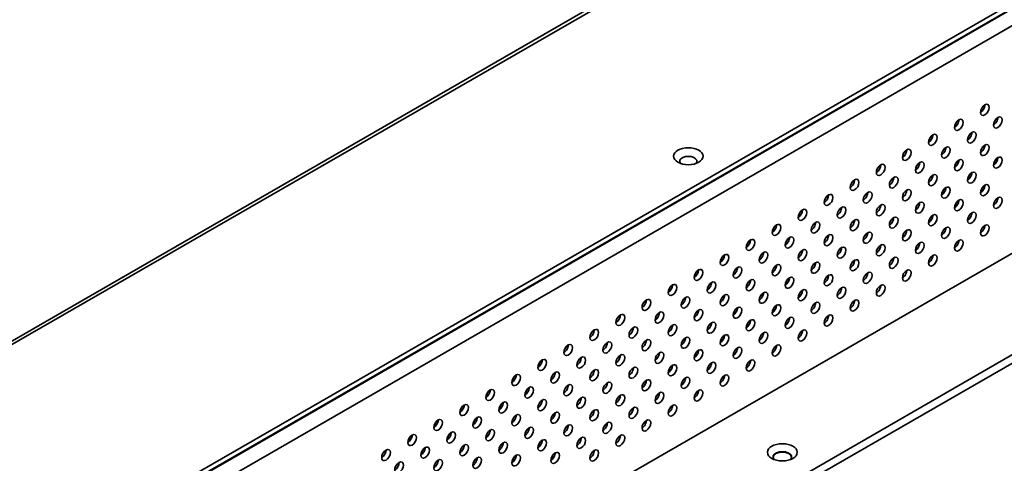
# Model space of a CAD drawing. Header units: millimetres. Extents: x 0 to 5110, y 0 to 2376.
# Tile 6 of 95: x 415 to 656, y 689 to 797. Entities that reach past the tile are written whole.
import ezdxf

# ---------------------------------------------------------------- set-up
doc = ezdxf.new("R2010")
doc.units = ezdxf.units.MM
doc.header["$LTSCALE"] = 8
doc.layers.add('Sichtbare Kanten(ISO)', color=7, linetype='Continuous', lineweight=35)
doc.layers.add('Sichtbare tangentiale Kanten(ISO)', color=7, linetype='Continuous', lineweight=35)

msp = doc.modelspace()

# ---------------------------------------------------------------- linework, layer by layer
at = {"layer": 'Sichtbare Kanten(ISO)'}
for p, q in [((224.34, 609.83), (844.83, 967.14)), ((275.09, 580.79), (896.28, 938.52)), ((275.09, 579.57), (896.28, 937.29)), ((749.2, 792.71), (425.7, 606.42))]:
    msp.add_line(p, q, dxfattribs=at)
for centre, major_axis, ratio in [((651.09, 775.05), (-0.75, -1.3), 0.578093), ((644.73, 771.38), (-0.75, -1.3), 0.578093), ((654.28, 771.98), (-0.75, -1.3), 0.578093), ((638.37, 767.72), (-0.75, -1.3), 0.578093), ((647.91, 768.31), (-0.75, -1.3), 0.578093), ((578.62, 763.73), (3.6, 0), 0.575862), ((632, 764.06), (-0.75, -1.3), 0.578093), ((641.55, 764.65), (-0.75, -1.3), 0.578093), ((651.09, 765.24), (-0.75, -1.3), 0.578093), ((644.73, 761.57), (-0.75, -1.3), 0.578093), ((654.28, 762.17), (-0.75, -1.3), 0.578093), ((625.64, 760.39), (-0.75, -1.3), 0.578093), ((635.18, 760.98), (-0.75, -1.3), 0.578093), ((619.27, 756.73), (-0.75, -1.3), 0.578093), ((628.82, 757.32), (-0.75, -1.3), 0.578093), ((638.37, 757.91), (-0.75, -1.3), 0.578093), ((647.91, 758.5), (-0.75, -1.3), 0.578093), ((632, 754.24), (-0.75, -1.3), 0.578093), ((641.55, 754.84), (-0.75, -1.3), 0.578093), ((651.09, 755.43), (-0.75, -1.3), 0.578093), ((612.91, 753.06), (-0.75, -1.3), 0.578093), ((622.46, 753.65), (-0.75, -1.3), 0.578093), ((654.28, 752.36), (-0.75, -1.3), 0.578093), ((616.09, 749.99), (-0.75, -1.3), 0.578093), ((625.64, 750.58), (-0.75, -1.3), 0.578093), ((635.18, 751.17), (-0.75, -1.3), 0.578093), ((644.73, 751.76), (-0.75, -1.3), 0.578093), ((606.55, 749.4), (-0.75, -1.3), 0.578093), ((628.82, 747.51), (-0.75, -1.3), 0.578093), ((638.37, 748.1), (-0.75, -1.3), 0.578093), ((647.91, 748.69), (-0.75, -1.3), 0.578093), ((600.18, 745.73), (-0.75, -1.3), 0.578093), ((609.73, 746.32), (-0.75, -1.3), 0.578093), ((619.27, 746.92), (-0.75, -1.3), 0.578093), ((641.55, 745.03), (-0.75, -1.3), 0.578093), ((651.09, 745.62), (-0.75, -1.3), 0.578093), ((603.36, 742.66), (-0.75, -1.3), 0.578093), ((612.91, 743.25), (-0.75, -1.3), 0.578093), ((622.46, 743.84), (-0.75, -1.3), 0.578093), ((632, 744.43), (-0.75, -1.3), 0.578093), ((593.82, 742.07), (-0.75, -1.3), 0.578093), ((616.09, 740.18), (-0.75, -1.3), 0.578093), ((625.64, 740.77), (-0.75, -1.3), 0.578093), ((635.18, 741.36), (-0.75, -1.3), 0.578093), ((644.73, 741.95), (-0.75, -1.3), 0.578093), ((587.45, 738.4), (-0.75, -1.3), 0.578093), ((597, 738.99), (-0.75, -1.3), 0.578093), ((606.55, 739.59), (-0.75, -1.3), 0.578093), ((628.82, 737.7), (-0.75, -1.3), 0.578093), ((638.37, 738.29), (-0.75, -1.3), 0.578093), ((590.64, 735.33), (-0.75, -1.3), 0.578093), ((600.18, 735.92), (-0.75, -1.3), 0.578093), ((609.73, 736.51), (-0.75, -1.3), 0.578093), ((619.27, 737.1), (-0.75, -1.3), 0.578093), ((581.09, 734.74), (-0.75, -1.3), 0.578093), ((603.36, 732.85), (-0.75, -1.3), 0.578093), ((612.91, 733.44), (-0.75, -1.3), 0.578093), ((622.46, 734.03), (-0.75, -1.3), 0.578093), ((632, 734.62), (-0.75, -1.3), 0.578093), ((574.73, 731.07), (-0.75, -1.3), 0.578093), ((584.27, 731.66), (-0.75, -1.3), 0.578093), ((593.82, 732.26), (-0.75, -1.3), 0.578093), ((616.09, 730.37), (-0.75, -1.3), 0.578093), ((625.64, 730.96), (-0.75, -1.3), 0.578093), ((577.91, 728), (-0.75, -1.3), 0.578093), ((587.45, 728.59), (-0.75, -1.3), 0.578093), ((597, 729.18), (-0.75, -1.3), 0.578093), ((606.55, 729.78), (-0.75, -1.3), 0.578093), ((568.36, 727.41), (-0.75, -1.3), 0.578093), ((590.64, 725.52), (-0.75, -1.3), 0.578093), ((600.18, 726.11), (-0.75, -1.3), 0.578093), ((609.73, 726.7), (-0.75, -1.3), 0.578093), ((619.27, 727.29), (-0.75, -1.3), 0.578093), ((562, 723.74), (-0.75, -1.3), 0.578093), ((571.54, 724.33), (-0.75, -1.3), 0.578093), ((581.09, 724.93), (-0.75, -1.3), 0.578093), ((603.36, 723.04), (-0.75, -1.3), 0.578093), ((612.91, 723.63), (-0.75, -1.3), 0.578093), ((565.18, 720.67), (-0.75, -1.3), 0.578093), ((574.73, 721.26), (-0.75, -1.3), 0.578093), ((584.27, 721.85), (-0.75, -1.3), 0.578093), ((593.82, 722.45), (-0.75, -1.3), 0.578093), ((555.63, 720.08), (-0.75, -1.3), 0.578093), ((577.91, 718.19), (-0.75, -1.3), 0.578093), ((587.45, 718.78), (-0.75, -1.3), 0.578093), ((597, 719.37), (-0.75, -1.3), 0.578093), ((606.55, 719.96), (-0.75, -1.3), 0.578093), ((549.27, 716.41), (-0.75, -1.3), 0.578093), ((558.82, 717.01), (-0.75, -1.3), 0.578093), ((568.36, 717.6), (-0.75, -1.3), 0.578093), ((600.18, 716.3), (-0.75, -1.3), 0.578093), ((552.45, 713.34), (-0.75, -1.3), 0.578093), ((562, 713.93), (-0.75, -1.3), 0.578093), ((571.54, 714.52), (-0.75, -1.3), 0.578093), ((581.09, 715.12), (-0.75, -1.3), 0.578093), ((590.64, 715.71), (-0.75, -1.3), 0.578093), ((542.91, 712.75), (-0.75, -1.3), 0.578093), ((574.73, 711.45), (-0.75, -1.3), 0.578093), ((584.27, 712.04), (-0.75, -1.3), 0.578093), ((593.82, 712.64), (-0.75, -1.3), 0.578093), ((536.54, 709.08), (-0.75, -1.3), 0.578093), ((546.09, 709.68), (-0.75, -1.3), 0.578093), ((555.63, 710.27), (-0.75, -1.3), 0.578093), ((565.18, 710.86), (-0.75, -1.3), 0.578093), ((587.45, 708.97), (-0.75, -1.3), 0.578093), ((549.27, 706.6), (-0.75, -1.3), 0.578093), ((558.82, 707.19), (-0.75, -1.3), 0.578093), ((568.36, 707.79), (-0.75, -1.3), 0.578093), ((577.91, 708.38), (-0.75, -1.3), 0.578093), ((530.18, 705.42), (-0.75, -1.3), 0.578093), ((539.72, 706.01), (-0.75, -1.3), 0.578093), ((562, 704.12), (-0.75, -1.3), 0.578093), ((571.54, 704.71), (-0.75, -1.3), 0.578093), ((581.09, 705.31), (-0.75, -1.3), 0.578093), ((523.81, 701.75), (-0.75, -1.3), 0.578093), ((533.36, 702.35), (-0.75, -1.3), 0.578093), ((542.91, 702.94), (-0.75, -1.3), 0.578093), ((552.45, 703.53), (-0.75, -1.3), 0.578093), ((574.73, 701.64), (-0.75, -1.3), 0.578093), ((536.54, 699.27), (-0.75, -1.3), 0.578093), ((546.09, 699.87), (-0.75, -1.3), 0.578093), ((555.63, 700.46), (-0.75, -1.3), 0.578093), ((565.18, 701.05), (-0.75, -1.3), 0.578093), ((517.45, 698.09), (-0.75, -1.3), 0.578093), ((527, 698.68), (-0.75, -1.3), 0.578093), ((549.27, 696.79), (-0.75, -1.3), 0.578093), ((558.82, 697.38), (-0.75, -1.3), 0.578093), ((568.36, 697.98), (-0.75, -1.3), 0.578093), ((511.09, 694.42), (-0.75, -1.3), 0.578093), ((520.63, 695.02), (-0.75, -1.3), 0.578093), ((530.18, 695.61), (-0.75, -1.3), 0.578093), ((539.72, 696.2), (-0.75, -1.3), 0.578093), ((562, 694.31), (-0.75, -1.3), 0.578093), ((523.81, 691.94), (-0.75, -1.3), 0.578093), ((533.36, 692.54), (-0.75, -1.3), 0.578093), ((542.91, 693.13), (-0.75, -1.3), 0.578093), ((552.45, 693.72), (-0.75, -1.3), 0.578093), ((601.6, 691.42), (-3.65, 0), 0.575862), ((504.72, 690.76), (-0.75, -1.3), 0.578093), ((514.27, 691.35), (-0.75, -1.3), 0.578093), ((536.54, 689.46), (-0.75, -1.3), 0.578093), ((546.09, 690.05), (-0.75, -1.3), 0.578093), ((555.63, 690.65), (-0.75, -1.3), 0.578093), ((507.9, 687.69), (-0.75, -1.3), 0.578093), ((517.45, 688.28), (-0.75, -1.3), 0.578093), ((527, 688.87), (-0.75, -1.3), 0.578093)]:
    msp.add_ellipse(centre, major_axis=major_axis, ratio=ratio, dxfattribs=at)
for centre, major_axis, ratio, start_param, end_param in [((650.03, 775.66), (-0.75, -1.3), 0.578093, 0.783472, 2.358121), ((643.67, 772), (-0.75, -1.3), 0.578093, 0.783472, 2.358121), ((653.21, 772.59), (-0.75, -1.3), 0.578093, 0.783472, 2.358121), ((637.31, 768.33), (-0.75, -1.3), 0.578093, 0.783472, 2.358121), ((646.85, 768.92), (-0.75, -1.3), 0.578093, 0.783472, 2.358121), ((640.49, 765.26), (-0.75, -1.3), 0.578093, 0.783472, 2.358121), ((650.03, 765.85), (-0.75, -1.3), 0.578093, 0.783472, 2.358121), ((578.62, 762.5), (-2.1, 0), 0.575862, 2.67605, 6.748727), ((630.94, 764.67), (-0.75, -1.3), 0.578093, 0.783472, 2.358121), ((653.21, 762.78), (-0.75, -1.3), 0.578093, 0.783472, 2.358121), ((624.58, 761), (-0.75, -1.3), 0.578093, 0.783472, 2.358121), ((634.12, 761.59), (-0.75, -1.3), 0.578093, 0.783472, 2.358121), ((643.67, 762.19), (-0.75, -1.3), 0.578093, 0.783472, 2.358121), ((627.76, 757.93), (-0.75, -1.3), 0.578093, 0.783472, 2.358121), ((637.31, 758.52), (-0.75, -1.3), 0.578093, 0.783472, 2.358121), ((646.85, 759.11), (-0.75, -1.3), 0.578093, 0.783472, 2.358121), ((618.21, 757.34), (-0.75, -1.3), 0.578093, 0.783472, 2.358121), ((640.49, 755.45), (-0.75, -1.3), 0.578093, 0.783472, 2.358121), ((650.03, 756.04), (-0.75, -1.3), 0.578093, 0.783472, 2.358121), ((611.85, 753.67), (-0.75, -1.3), 0.578093, 0.783472, 2.358121), ((621.4, 754.26), (-0.75, -1.3), 0.578093, 0.783472, 2.358121), ((630.94, 754.86), (-0.75, -1.3), 0.578093, 0.783472, 2.358121), ((653.21, 752.97), (-0.75, -1.3), 0.578093, 0.783472, 2.358121), ((615.03, 750.6), (-0.75, -1.3), 0.578093, 0.783472, 2.358121), ((624.58, 751.19), (-0.75, -1.3), 0.578093, 0.783472, 2.358121), ((634.12, 751.78), (-0.75, -1.3), 0.578093, 0.783472, 2.358121), ((643.67, 752.37), (-0.75, -1.3), 0.578093, 0.783472, 2.358121), ((605.49, 750.01), (-0.75, -1.3), 0.578093, 0.783472, 2.358121), ((627.76, 748.12), (-0.75, -1.3), 0.578093, 0.783472, 2.358121), ((637.31, 748.71), (-0.75, -1.3), 0.578093, 0.783472, 2.358121), ((646.85, 749.3), (-0.75, -1.3), 0.578093, 0.783472, 2.358121), ((599.12, 746.34), (-0.75, -1.3), 0.578093, 0.783472, 2.358121), ((608.67, 746.93), (-0.75, -1.3), 0.578093, 0.783472, 2.358121), ((618.21, 747.53), (-0.75, -1.3), 0.578093, 0.783472, 2.358121), ((640.49, 745.64), (-0.75, -1.3), 0.578093, 0.783472, 2.358121), ((650.03, 746.23), (-0.75, -1.3), 0.578093, 0.783472, 2.358121), ((602.3, 743.27), (-0.75, -1.3), 0.578093, 0.783472, 2.358121), ((611.85, 743.86), (-0.75, -1.3), 0.578093, 0.783472, 2.358121), ((621.4, 744.45), (-0.75, -1.3), 0.578093, 0.783472, 2.358121), ((630.94, 745.05), (-0.75, -1.3), 0.578093, 0.783472, 2.358121), ((592.76, 742.68), (-0.75, -1.3), 0.578093, 0.783472, 2.358121), ((615.03, 740.79), (-0.75, -1.3), 0.578093, 0.783472, 2.358121), ((624.58, 741.38), (-0.75, -1.3), 0.578093, 0.783472, 2.358121), ((634.12, 741.97), (-0.75, -1.3), 0.578093, 0.783472, 2.358121), ((643.67, 742.56), (-0.75, -1.3), 0.578093, 0.783472, 2.358121), ((586.39, 739.01), (-0.75, -1.3), 0.578093, 0.783472, 2.358121), ((595.94, 739.6), (-0.75, -1.3), 0.578093, 0.783472, 2.358121), ((605.49, 740.2), (-0.75, -1.3), 0.578093, 0.783472, 2.358121), ((627.76, 738.31), (-0.75, -1.3), 0.578093, 0.783472, 2.358121), ((637.31, 738.9), (-0.75, -1.3), 0.578093, 0.783472, 2.358121), ((589.58, 735.94), (-0.75, -1.3), 0.578093, 0.783472, 2.358121), ((599.12, 736.53), (-0.75, -1.3), 0.578093, 0.783472, 2.358121), ((608.67, 737.12), (-0.75, -1.3), 0.578093, 0.783472, 2.358121), ((618.21, 737.72), (-0.75, -1.3), 0.578093, 0.783472, 2.358121), ((580.03, 735.35), (-0.75, -1.3), 0.578093, 0.783472, 2.358121), ((611.85, 734.05), (-0.75, -1.3), 0.578093, 0.783472, 2.358121), ((621.4, 734.64), (-0.75, -1.3), 0.578093, 0.783472, 2.358121), ((630.94, 735.23), (-0.75, -1.3), 0.578093, 0.783472, 2.358121), ((573.67, 731.68), (-0.75, -1.3), 0.578093, 0.783472, 2.358121), ((583.21, 732.28), (-0.75, -1.3), 0.578093, 0.783472, 2.358121), ((592.76, 732.87), (-0.75, -1.3), 0.578093, 0.783472, 2.358121), ((602.3, 733.46), (-0.75, -1.3), 0.578093, 0.783472, 2.358121), ((624.58, 731.57), (-0.75, -1.3), 0.578093, 0.783472, 2.358121), ((586.39, 729.2), (-0.75, -1.3), 0.578093, 0.783472, 2.358121), ((595.94, 729.79), (-0.75, -1.3), 0.578093, 0.783472, 2.358121), ((605.49, 730.39), (-0.75, -1.3), 0.578093, 0.783472, 2.358121), ((615.03, 730.98), (-0.75, -1.3), 0.578093, 0.783472, 2.358121), ((567.3, 728.02), (-0.75, -1.3), 0.578093, 0.783472, 2.358121), ((576.85, 728.61), (-0.75, -1.3), 0.578093, 0.783472, 2.358121), ((599.12, 726.72), (-0.75, -1.3), 0.578093, 0.783472, 2.358121), ((608.67, 727.31), (-0.75, -1.3), 0.578093, 0.783472, 2.358121), ((618.21, 727.9), (-0.75, -1.3), 0.578093, 0.783472, 2.358121), ((560.94, 724.35), (-0.75, -1.3), 0.578093, 0.783472, 2.358121), ((570.48, 724.95), (-0.75, -1.3), 0.578093, 0.783472, 2.358121), ((580.03, 725.54), (-0.75, -1.3), 0.578093, 0.783472, 2.358121), ((589.58, 726.13), (-0.75, -1.3), 0.578093, 0.783472, 2.358121), ((611.85, 724.24), (-0.75, -1.3), 0.578093, 0.783472, 2.358121), ((573.67, 721.87), (-0.75, -1.3), 0.578093, 0.783472, 2.358121), ((583.21, 722.46), (-0.75, -1.3), 0.578093, 0.783472, 2.358121), ((592.76, 723.06), (-0.75, -1.3), 0.578093, 0.783472, 2.358121), ((602.3, 723.65), (-0.75, -1.3), 0.578093, 0.783472, 2.358121), ((554.57, 720.69), (-0.75, -1.3), 0.578093, 0.783472, 2.358121), ((564.12, 721.28), (-0.75, -1.3), 0.578093, 0.783472, 2.358121), ((586.39, 719.39), (-0.75, -1.3), 0.578093, 0.783472, 2.358121), ((595.94, 719.98), (-0.75, -1.3), 0.578093, 0.783472, 2.358121), ((605.49, 720.58), (-0.75, -1.3), 0.578093, 0.783472, 2.358121), ((548.21, 717.02), (-0.75, -1.3), 0.578093, 0.783472, 2.358121), ((557.76, 717.62), (-0.75, -1.3), 0.578093, 0.783472, 2.358121), ((567.3, 718.21), (-0.75, -1.3), 0.578093, 0.783472, 2.358121), ((576.85, 718.8), (-0.75, -1.3), 0.578093, 0.783472, 2.358121), ((599.12, 716.91), (-0.75, -1.3), 0.578093, 0.783472, 2.358121), ((560.94, 714.54), (-0.75, -1.3), 0.578093, 0.783472, 2.358121), ((570.48, 715.14), (-0.75, -1.3), 0.578093, 0.783472, 2.358121), ((580.03, 715.73), (-0.75, -1.3), 0.578093, 0.783472, 2.358121), ((589.58, 716.32), (-0.75, -1.3), 0.578093, 0.783472, 2.358121), ((541.85, 713.36), (-0.75, -1.3), 0.578093, 0.783472, 2.358121), ((551.39, 713.95), (-0.75, -1.3), 0.578093, 0.783472, 2.358121), ((573.67, 712.06), (-0.75, -1.3), 0.578093, 0.783472, 2.358121), ((583.21, 712.65), (-0.75, -1.3), 0.578093, 0.783472, 2.358121), ((592.76, 713.25), (-0.75, -1.3), 0.578093, 0.783472, 2.358121), ((535.48, 709.69), (-0.75, -1.3), 0.578093, 0.783472, 2.358121), ((545.03, 710.29), (-0.75, -1.3), 0.578093, 0.783472, 2.358121), ((554.57, 710.88), (-0.75, -1.3), 0.578093, 0.783472, 2.358121), ((564.12, 711.47), (-0.75, -1.3), 0.578093, 0.783472, 2.358121), ((586.39, 709.58), (-0.75, -1.3), 0.578093, 0.783472, 2.358121), ((548.21, 707.21), (-0.75, -1.3), 0.578093, 0.783472, 2.358121), ((557.76, 707.81), (-0.75, -1.3), 0.578093, 0.783472, 2.358121), ((567.3, 708.4), (-0.75, -1.3), 0.578093, 0.783472, 2.358121), ((576.85, 708.99), (-0.75, -1.3), 0.578093, 0.783472, 2.358121), ((529.12, 706.03), (-0.75, -1.3), 0.578093, 0.783472, 2.358121), ((538.66, 706.62), (-0.75, -1.3), 0.578093, 0.783472, 2.358121), ((560.94, 704.73), (-0.75, -1.3), 0.578093, 0.783472, 2.358121), ((570.48, 705.32), (-0.75, -1.3), 0.578093, 0.783472, 2.358121), ((580.03, 705.92), (-0.75, -1.3), 0.578093, 0.783472, 2.358121), ((522.75, 702.37), (-0.75, -1.3), 0.578093, 0.783472, 2.358121), ((532.3, 702.96), (-0.75, -1.3), 0.578093, 0.783472, 2.358121), ((541.85, 703.55), (-0.75, -1.3), 0.578093, 0.783472, 2.358121), ((551.39, 704.14), (-0.75, -1.3), 0.578093, 0.783472, 2.358121), ((573.67, 702.25), (-0.75, -1.3), 0.578093, 0.783472, 2.358121), ((535.48, 699.88), (-0.75, -1.3), 0.578093, 0.783472, 2.358121), ((545.03, 700.48), (-0.75, -1.3), 0.578093, 0.783472, 2.358121), ((554.57, 701.07), (-0.75, -1.3), 0.578093, 0.783472, 2.358121), ((564.12, 701.66), (-0.75, -1.3), 0.578093, 0.783472, 2.358121), ((516.39, 698.7), (-0.75, -1.3), 0.578093, 0.783472, 2.358121), ((525.94, 699.29), (-0.75, -1.3), 0.578093, 0.783472, 2.358121), ((548.21, 697.4), (-0.75, -1.3), 0.578093, 0.783472, 2.358121), ((557.76, 697.99), (-0.75, -1.3), 0.578093, 0.783472, 2.358121), ((567.3, 698.59), (-0.75, -1.3), 0.578093, 0.783472, 2.358121), ((510.03, 695.04), (-0.75, -1.3), 0.578093, 0.783472, 2.358121), ((519.57, 695.63), (-0.75, -1.3), 0.578093, 0.783472, 2.358121), ((529.12, 696.22), (-0.75, -1.3), 0.578093, 0.783472, 2.358121), ((538.66, 696.81), (-0.75, -1.3), 0.578093, 0.783472, 2.358121), ((532.3, 693.15), (-0.75, -1.3), 0.578093, 0.783472, 2.358121), ((541.85, 693.74), (-0.75, -1.3), 0.578093, 0.783472, 2.358121), ((551.39, 694.33), (-0.75, -1.3), 0.578093, 0.783472, 2.358121), ((560.94, 694.92), (-0.75, -1.3), 0.578093, 0.783472, 2.358121), ((503.66, 691.37), (-0.75, -1.3), 0.578093, 0.783472, 2.358121), ((513.21, 691.96), (-0.75, -1.3), 0.578093, 0.783472, 2.358121), ((522.75, 692.55), (-0.75, -1.3), 0.578093, 0.783472, 2.358121), ((545.03, 690.67), (-0.75, -1.3), 0.578093, 0.783472, 2.358121), ((554.57, 691.26), (-0.75, -1.3), 0.578093, 0.783472, 2.358121), ((601.6, 690.28), (2.25, 0), 0.575862, 5.780438, 9.927525), ((601.6, 690.2), (-2.25, 0), 0.575862, 3.173147, 6.251631), ((506.84, 688.3), (-0.75, -1.3), 0.578093, 0.783472, 2.358121), ((516.39, 688.89), (-0.75, -1.3), 0.578093, 0.783472, 2.358121), ((525.94, 689.48), (-0.75, -1.3), 0.578093, 0.783472, 2.358121), ((535.48, 690.07), (-0.75, -1.3), 0.578093, 0.783472, 2.358121)]:
    msp.add_ellipse(centre, major_axis=major_axis, ratio=ratio, start_param=start_param, end_param=end_param, dxfattribs=at)
at = {"layer": 'Sichtbare tangentiale Kanten(ISO)'}
for p, q in [((846.43, 967.22), (225.24, 609.5)), ((276.26, 580.04), (895.11, 936.41)), ((895.75, 932.7), (279.16, 577.62)), ((447.25, 594.02), (770.75, 780.31)), ((772, 778.99), (448.5, 592.7))]:
    msp.add_line(p, q, dxfattribs=at)

doc.saveas('drawing.dxf')
